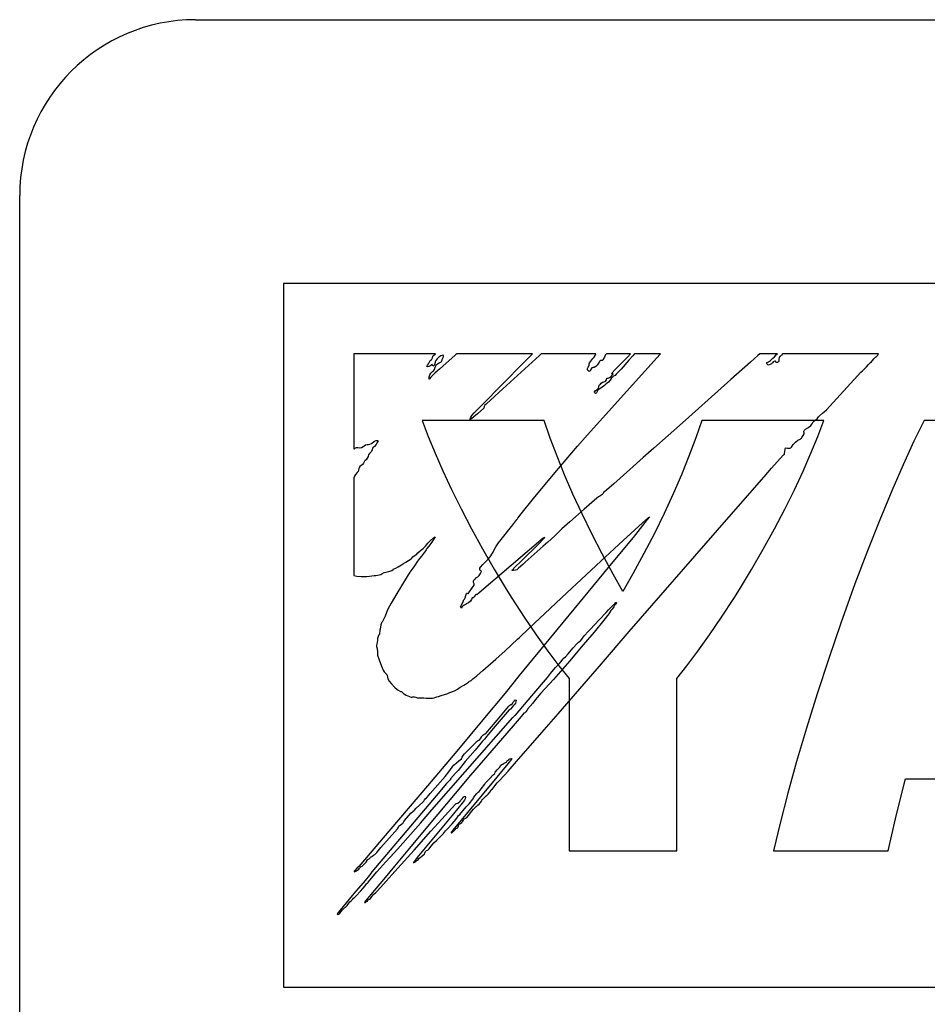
# Model space of a CAD drawing. Extents: x 0 to 840, y 0 to 594.
# Tile 10 of 22: x 420 to 425.16, y 434.4 to 440. Entities that reach past the tile are written whole.
import ezdxf

# ---------------------------------------------------------------- set-up
doc = ezdxf.new("R2010")
doc.units = 0
doc.header["$LTSCALE"] = 46.2
doc.layers.add('ALL_CURVE', color=7, linetype='CONTINUOUS')
doc.layers.add('ALL_FEATURES', color=7, linetype='CONTINUOUS')

msp = doc.modelspace()

# ---------------------------------------------------------------- linework, layer by layer
at = {"layer": 'ALL_CURVE', "color": 4, "linetype": 'CONTINUOUS'}
for p, q in [((421.5, 438.5), (421.5, 434.5)), ((458.5, 438.5), (421.5, 438.5)), ((421.5, 434.5), (439.5, 434.5))]:
    msp.add_line(p, q, dxfattribs=at)
at = {"layer": 'ALL_FEATURES', "color": 7, "linetype": 'CONTINUOUS'}
for p, q in [((421, 440), (459, 440)), ((420, 273.0088), (420, 439)), ((422.289, 437.721), (422.3229, 437.6309)), ((422.982, 437.721), (422.289, 437.721)), ((423.0167, 437.6214), (422.982, 437.721)), ((423.8784, 437.721), (423.8439, 437.6218)), ((424.5714, 437.721), (423.8784, 437.721)), ((424.5374, 437.6307), (424.5714, 437.721)), ((425.1421, 437.721), (425.0849, 437.6033)), ((425.7941, 437.721), (425.1421, 437.721)), ((422.3229, 437.6309), (422.3619, 437.5353)), ((423.0556, 437.5184), (423.0167, 437.6214)), ((423.8439, 437.6218), (423.8052, 437.5191)), ((424.4984, 437.5349), (424.5374, 437.6307)), ((425.0849, 437.6033), (425.0237, 437.4699)), ((422.3619, 437.5353), (422.406, 437.4343)), ((424.4541, 437.4338), (424.4984, 437.5349)), ((423.0987, 437.4121), (423.0556, 437.5184)), ((423.8052, 437.5191), (423.7623, 437.4131)), ((422.406, 437.4343), (422.4553, 437.3286)), ((424.4047, 437.3279), (424.4541, 437.4338)), ((425.0237, 437.4699), (424.9587, 437.321)), ((423.146, 437.3029), (423.0987, 437.4121)), ((423.7623, 437.4131), (423.7151, 437.3042)), ((422.4553, 437.3286), (422.5095, 437.2189)), ((423.1974, 437.1913), (423.146, 437.3029)), ((423.7151, 437.3042), (423.6639, 437.1928)), ((424.3504, 437.218), (424.4047, 437.3279)), ((424.9587, 437.321), (424.8907, 437.1573)), ((422.5095, 437.2189), (422.5684, 437.106)), ((423.2527, 437.0778), (423.1974, 437.1913)), ((423.6639, 437.1928), (423.6086, 437.0794)), ((424.2914, 437.105), (424.3504, 437.218)), ((424.8907, 437.1573), (424.8205, 436.9804)), ((422.5684, 437.106), (422.6314, 436.9913)), ((423.6086, 437.0794), (423.5495, 436.9647)), ((424.2283, 436.9902), (424.2914, 437.105)), ((423.3118, 436.9631), (423.2527, 437.0778)), ((422.6314, 436.9913), (422.6978, 436.8763)), ((424.1619, 436.875), (424.2283, 436.9902)), ((424.8205, 436.9804), (424.7493, 436.7923)), ((423.3743, 436.8478), (423.3118, 436.9631)), ((423.5495, 436.9647), (423.487, 436.8494)), ((422.6978, 436.8763), (422.7666, 436.7626)), ((424.0931, 436.7613), (424.1619, 436.875)), ((423.4302, 436.7495), (423.3743, 436.8478)), ((423.487, 436.8494), (423.4302, 436.7495)), ((422.7666, 436.7626), (422.7992, 436.7106)), ((424.061, 436.7102), (424.0931, 436.7613)), ((424.7493, 436.7923), (424.6783, 436.5959)), ((422.7992, 436.7106), (422.869, 436.603)), ((423.9913, 436.6026), (424.061, 436.7102)), ((422.869, 436.603), (422.9376, 436.5022)), ((423.9227, 436.5019), (423.9913, 436.6026)), ((424.6783, 436.5959), (424.6691, 436.5696)), ((424.6691, 436.5696), (424.6, 436.3683)), ((422.9376, 436.5022), (423.0038, 436.4098)), ((423.8567, 436.4096), (423.9227, 436.5019)), ((423.0038, 436.4098), (423.0664, 436.3269)), ((423.7942, 436.3268), (423.8567, 436.4096)), ((424.6, 436.3683), (424.5345, 436.1679)), ((423.0664, 436.3269), (423.1246, 436.2539)), ((423.736, 436.2539), (423.7942, 436.3268)), ((423.1246, 436.2539), (423.1246, 435.2753)), ((423.736, 435.2753), (423.736, 436.2539)), ((424.5345, 436.1679), (424.4735, 435.9715)), ((424.4735, 435.9715), (424.4178, 435.7821)), ((424.4178, 435.7821), (424.3679, 435.602)), ((425.0293, 435.6556), (425.0363, 435.6832)), ((425.0363, 435.6832), (425.8995, 435.6832)), ((424.98, 435.4565), (425.0293, 435.6556)), ((424.3679, 435.602), (424.324, 435.4327)), ((424.9381, 435.2756), (424.98, 435.4565)), ((424.324, 435.4327), (424.2862, 435.2756)), ((423.1246, 435.2753), (423.736, 435.2753)), ((424.2862, 435.2756), (424.9381, 435.2756))]:
    msp.add_line(p, q, dxfattribs=at)
at = {"layer": 'ALL_FEATURES', "color": 40, "linetype": 'CONTINUOUS'}
for p, q in [((421.9, 438.1), (421.9, 437.5596)), ((422.3646, 438.1), (421.9, 438.1)), ((422.3471, 438.0767), (422.3486, 438.0875)), ((422.3486, 438.0875), (422.3529, 438.0907)), ((422.3529, 438.0907), (422.3633, 438.0984)), ((422.3633, 438.0984), (422.3646, 438.1)), ((422.3938, 438.0881), (422.3881, 438.0851)), ((422.4082, 438.0925), (422.3938, 438.0881)), ((422.4755, 438.0921), (422.4051, 438.0304)), ((422.4073, 438.0794), (422.4091, 438.0868)), ((422.4091, 438.0868), (422.4082, 438.0925)), ((422.4802, 438.0964), (422.4755, 438.0921)), ((422.4854, 438.1), (422.4802, 438.0964)), ((422.9156, 438.1), (422.4854, 438.1)), ((422.9547, 438.091), (422.7462, 437.9006)), ((422.8746, 438.0577), (422.9135, 438.0976)), ((422.9135, 438.0976), (422.9156, 438.1)), ((422.9648, 438.1), (422.9547, 438.091)), ((423.2765, 438.1), (422.9648, 438.1)), ((423.2658, 438.0808), (423.2729, 438.0908)), ((423.2729, 438.0908), (423.2765, 438.1)), ((423.3299, 438.0919), (423.3243, 438.0822)), ((423.3358, 438.1), (423.3299, 438.0919)), ((423.4736, 438.1), (423.3358, 438.1)), ((423.4557, 438.0815), (423.4736, 438.1)), ((423.4857, 438.0894), (423.4644, 438.0646)), ((423.4955, 438.1), (423.4857, 438.0894)), ((423.6439, 438.1), (423.4955, 438.1)), ((423.5549, 438.001), (423.6419, 438.0976)), ((423.6419, 438.0976), (423.6439, 438.1)), ((424.1967, 438.0902), (424.1552, 438.0521)), ((424.2077, 438.1), (424.1967, 438.0902)), ((424.3089, 438.1), (424.2077, 438.1)), ((424.291, 438.0836), (424.3037, 438.0964)), ((424.3037, 438.0964), (424.3089, 438.1)), ((424.3277, 438.0891), (424.3237, 438.0855)), ((424.331, 438.0936), (424.3277, 438.0891)), ((424.3365, 438.1), (424.331, 438.0936)), ((424.8826, 438.1), (424.3365, 438.1)), ((424.8705, 438.084), (424.8786, 438.0925)), ((424.8786, 438.0925), (424.8826, 438.1)), ((422.3142, 438.0285), (422.3185, 438.0362)), ((422.3185, 438.0362), (422.3242, 438.0436)), ((422.3242, 438.0436), (422.3287, 438.0512)), ((422.3328, 438.0304), (422.3261, 438.028)), ((422.3287, 438.0512), (422.3345, 438.0617)), ((422.3369, 438.0339), (422.3328, 438.0304)), ((422.3345, 438.0617), (422.3409, 438.0682)), ((422.3409, 438.0383), (422.3369, 438.0339)), ((422.3409, 438.0682), (422.3436, 438.0707)), ((422.3449, 438.0403), (422.3409, 438.0383)), ((422.3436, 438.0707), (422.3471, 438.0767)), ((422.3467, 438.0343), (422.3449, 438.0403)), ((422.3492, 438.0307), (422.3467, 438.0343)), ((422.3536, 438.0329), (422.3492, 438.0307)), ((422.3567, 438.0354), (422.3536, 438.0329)), ((422.3603, 438.0411), (422.3567, 438.0354)), ((422.3632, 438.0544), (422.3603, 438.0411)), ((422.3631, 438.025), (422.3687, 438.0357)), ((422.3667, 438.062), (422.3632, 438.0544)), ((422.3738, 438.0715), (422.3667, 438.062)), ((422.3687, 438.0357), (422.3756, 438.0437)), ((422.3831, 438.0815), (422.3738, 438.0715)), ((422.3756, 438.0437), (422.3843, 438.049)), ((422.3881, 438.0851), (422.3831, 438.0815)), ((422.3843, 438.049), (422.3958, 438.055)), ((422.4051, 438.0304), (422.3873, 438.0132)), ((422.3958, 438.055), (422.3987, 438.0576)), ((422.3987, 438.0576), (422.4004, 438.0602)), ((422.4004, 438.0602), (422.4018, 438.0661)), ((422.4018, 438.0661), (422.4021, 438.0674)), ((422.4021, 438.0674), (422.4051, 438.0751)), ((422.4051, 438.0751), (422.4073, 438.0794)), ((422.7352, 437.9175), (422.8746, 438.0577)), ((423.2364, 438.0295), (423.2379, 438.034)), ((423.2379, 438.034), (423.2382, 438.043)), ((423.2382, 438.043), (423.2383, 438.0437)), ((423.2383, 438.0437), (423.2395, 438.0484)), ((423.2395, 438.0484), (423.2476, 438.059)), ((423.2476, 438.059), (423.2596, 438.0735)), ((423.2596, 438.0735), (423.2658, 438.0808)), ((423.2841, 438.0358), (423.2757, 438.0277)), ((423.2919, 438.0474), (423.2841, 438.0358)), ((423.2944, 438.0521), (423.2919, 438.0474)), ((423.297, 438.0566), (423.2944, 438.0521)), ((423.2996, 438.0595), (423.297, 438.0566)), ((423.3046, 438.062), (423.2996, 438.0595)), ((423.3115, 438.0617), (423.3046, 438.062)), ((423.3152, 438.0664), (423.3115, 438.0617)), ((423.3243, 438.0822), (423.3152, 438.0664)), ((423.3859, 438.0109), (423.4366, 438.0622)), ((423.4644, 438.0646), (423.4198, 438.0133)), ((423.4366, 438.0622), (423.4557, 438.0815)), ((424.1552, 438.0521), (424.0444, 437.9538)), ((424.2478, 438.0506), (424.2488, 438.0518)), ((424.2478, 438.0467), (424.2478, 438.0506)), ((424.2502, 438.0418), (424.2478, 438.0467)), ((424.2488, 438.0518), (424.2583, 438.0549)), ((424.2548, 438.0371), (424.2502, 438.0418)), ((424.2582, 438.0363), (424.2548, 438.0371)), ((424.268, 438.0401), (424.2582, 438.0363)), ((424.2583, 438.0549), (424.2686, 438.0618)), ((424.2745, 438.0442), (424.268, 438.0401)), ((424.2686, 438.0618), (424.2829, 438.0751)), ((424.2799, 438.0496), (424.2745, 438.0442)), ((424.2848, 438.0542), (424.2799, 438.0496)), ((424.2829, 438.0751), (424.291, 438.0836)), ((424.2933, 438.0579), (424.2848, 438.0542)), ((424.2967, 438.059), (424.2933, 438.0579)), ((424.2997, 438.0524), (424.2967, 438.059)), ((424.3016, 438.0508), (424.2997, 438.0524)), ((424.3036, 438.0502), (424.3016, 438.0508)), ((424.3082, 438.0512), (424.3036, 438.0502)), ((424.3142, 438.0553), (424.3082, 438.0512)), ((424.3172, 438.0577), (424.3142, 438.0553)), ((424.3187, 438.079), (424.3164, 438.0703)), ((424.3164, 438.0703), (424.3172, 438.0577)), ((424.3231, 438.085), (424.3187, 438.079)), ((424.3237, 438.0855), (424.3231, 438.085)), ((424.8155, 438.0269), (424.8257, 438.04)), ((424.8257, 438.04), (424.8313, 438.0461)), ((424.8313, 438.0461), (424.8346, 438.0485)), ((424.8346, 438.0485), (424.8443, 438.0556)), ((424.8443, 438.0556), (424.8496, 438.0617)), ((424.8496, 438.0617), (424.8572, 438.0716)), ((424.8572, 438.0716), (424.8688, 438.0825)), ((424.8688, 438.0825), (424.8705, 438.084)), ((422.3189, 438.0271), (422.3142, 438.0285)), ((422.3261, 438.028), (422.3189, 438.0271)), ((422.3284, 437.9703), (422.3296, 437.9761)), ((422.3296, 437.9761), (422.3315, 437.9811)), ((422.3315, 437.9811), (422.3374, 437.9898)), ((422.3374, 437.9898), (422.3479, 437.9995)), ((422.3451, 437.9751), (422.3381, 437.9668)), ((422.3603, 437.991), (422.3451, 437.9751)), ((422.3479, 437.9995), (422.3521, 438.0035)), ((422.3521, 438.0035), (422.3582, 438.0115)), ((422.3582, 438.0115), (422.3631, 438.025)), ((422.3756, 438.0034), (422.3603, 437.991)), ((422.3873, 438.0132), (422.3756, 438.0034)), ((423.2283, 437.6404), (423.5549, 438.001)), ((423.229, 438.0102), (423.2293, 438.0164)), ((423.2319, 438.0048), (423.229, 438.0102)), ((423.2293, 438.0164), (423.2329, 438.0243)), ((423.2389, 438.0003), (423.2319, 438.0048)), ((423.2329, 438.0243), (423.2364, 438.0295)), ((423.2414, 438.001), (423.2389, 438.0003)), ((423.2446, 438.0058), (423.2414, 438.001)), ((423.2497, 438.0154), (423.2446, 438.0058)), ((423.254, 438.0203), (423.2497, 438.0154)), ((423.2584, 438.0217), (423.254, 438.0203)), ((423.2671, 438.0231), (423.2584, 438.0217)), ((423.2757, 438.0277), (423.2671, 438.0231)), ((423.3624, 437.9723), (423.3725, 437.983)), ((423.3673, 437.9894), (423.3697, 437.993)), ((423.3684, 437.9873), (423.3673, 437.9894)), ((423.3729, 437.9859), (423.3684, 437.9873)), ((423.3697, 437.993), (423.3859, 438.0109)), ((423.3725, 437.983), (423.3748, 437.9854)), ((423.3748, 437.9854), (423.3729, 437.9859)), ((423.3862, 437.978), (423.3766, 437.9727)), ((423.3921, 437.9839), (423.3862, 437.978)), ((423.4198, 438.0133), (423.3921, 437.9839)), ((424.5871, 437.7816), (424.7835, 437.9966)), ((424.7835, 437.9966), (424.7923, 438.0044)), ((424.7923, 438.0044), (424.799, 438.0103)), ((424.799, 438.0103), (424.8155, 438.0269)), ((422.3281, 437.9572), (422.3284, 437.9703)), ((422.3307, 437.9585), (422.3281, 437.9572)), ((422.3381, 437.9668), (422.3307, 437.9585)), ((423.2932, 437.917), (423.2947, 437.9217)), ((423.2947, 437.9217), (423.2968, 437.9238)), ((423.2968, 437.9238), (423.3001, 437.9258)), ((423.3001, 437.9258), (423.3025, 437.9284)), ((423.3025, 437.9284), (423.3066, 437.9333)), ((423.3066, 437.9333), (423.3134, 437.9383)), ((423.326, 437.9212), (423.3124, 437.9111)), ((423.3134, 437.9383), (423.3223, 437.941)), ((423.3223, 437.941), (423.327, 437.9423)), ((423.3344, 437.9302), (423.326, 437.9212)), ((423.327, 437.9423), (423.3332, 437.9463)), ((423.3332, 437.9463), (423.3373, 437.9527)), ((423.3413, 437.9326), (423.3344, 437.9302)), ((423.3373, 437.9527), (423.3388, 437.9621)), ((423.3388, 437.9621), (423.3454, 437.962)), ((423.3482, 437.9386), (423.3413, 437.9326)), ((423.3454, 437.962), (423.3531, 437.9651)), ((423.3565, 437.9498), (423.3482, 437.9386)), ((423.3531, 437.9651), (423.3624, 437.9723)), ((423.363, 437.9596), (423.3565, 437.9498)), ((423.3703, 437.9684), (423.363, 437.9596)), ((423.3766, 437.9727), (423.3703, 437.9684)), ((424.0444, 437.9538), (423.9142, 437.8396)), ((422.642, 437.8231), (422.7352, 437.9175)), ((422.7462, 437.9006), (422.6549, 437.8166)), ((423.2692, 437.8839), (423.2724, 437.8895)), ((423.2696, 437.8793), (423.2692, 437.8839)), ((423.2703, 437.8781), (423.2696, 437.8793)), ((423.2738, 437.8757), (423.2703, 437.8781)), ((423.2724, 437.8895), (423.2791, 437.8951)), ((423.2783, 437.8765), (423.2738, 437.8757)), ((423.28, 437.8791), (423.2783, 437.8765)), ((423.2791, 437.8951), (423.2864, 437.9003)), ((423.2826, 437.8861), (423.28, 437.8791)), ((423.2878, 437.8932), (423.2826, 437.8861)), ((423.2864, 437.9003), (423.2915, 437.9058)), ((423.2981, 437.9016), (423.2878, 437.8932)), ((423.2915, 437.9058), (423.2935, 437.9119)), ((423.2935, 437.9119), (423.2932, 437.917)), ((423.3124, 437.9111), (423.2981, 437.9016)), ((422.599, 437.78), (422.642, 437.8231)), ((422.6454, 437.8079), (422.641, 437.8003)), ((422.652, 437.8143), (422.6454, 437.8079)), ((422.6549, 437.8166), (422.652, 437.8143)), ((423.9142, 437.8396), (423.7679, 437.7071)), ((422.6027, 437.76), (422.5701, 437.733)), ((422.5711, 437.7493), (422.584, 437.7647)), ((422.584, 437.7647), (422.599, 437.78)), ((422.6394, 437.7912), (422.6027, 437.76)), ((422.641, 437.8003), (422.6394, 437.7912)), ((424.5486, 437.7487), (424.5649, 437.7621)), ((424.5649, 437.7621), (424.5744, 437.7698)), ((424.5744, 437.7698), (424.5871, 437.7816)), ((422.5701, 437.733), (422.5615, 437.7269)), ((422.5615, 437.7269), (422.5619, 437.7312)), ((422.5619, 437.7312), (422.5652, 437.7394)), ((422.5652, 437.7394), (422.5656, 437.7402)), ((422.5656, 437.7402), (422.5711, 437.7493)), ((423.7679, 437.7071), (423.6048, 437.5637)), ((424.498, 437.6925), (424.5063, 437.7022)), ((424.5063, 437.7022), (424.512, 437.7139)), ((424.512, 437.7139), (424.5145, 437.7165)), ((424.5145, 437.7165), (424.5239, 437.7228)), ((424.5239, 437.7228), (424.5344, 437.7316)), ((424.5344, 437.7316), (424.5427, 437.7421)), ((424.5427, 437.7421), (424.5486, 437.7487)), ((423.1708, 437.5747), (423.2283, 437.6404)), ((424.4556, 437.6364), (424.4596, 437.6455)), ((424.4592, 437.6553), (424.4595, 437.6592)), ((424.4599, 437.6509), (424.4592, 437.6553)), ((424.4595, 437.6592), (424.4623, 437.6658)), ((424.4596, 437.6455), (424.4599, 437.6509)), ((424.4623, 437.6658), (424.4687, 437.672)), ((424.4687, 437.672), (424.4813, 437.6802)), ((424.4813, 437.6802), (424.4866, 437.6836)), ((424.4866, 437.6836), (424.498, 437.6925)), ((421.9592, 437.578), (421.9667, 437.5829)), ((421.9667, 437.5829), (421.9756, 437.5851)), ((421.9756, 437.5851), (421.984, 437.5854)), ((421.984, 437.5854), (421.9902, 437.5861)), ((421.9902, 437.5861), (421.9997, 437.5908)), ((421.9997, 437.5908), (422.0179, 437.6036)), ((422.0179, 437.6036), (422.0262, 437.6071)), ((422.0263, 437.5839), (422.0179, 437.5744)), ((422.0262, 437.6071), (422.034, 437.6075)), ((422.033, 437.5963), (422.0263, 437.5839)), ((422.0361, 437.6022), (422.033, 437.5963)), ((422.034, 437.6075), (422.0359, 437.6067)), ((422.0359, 437.6067), (422.0367, 437.6055)), ((422.0367, 437.6055), (422.0361, 437.6022)), ((424.3882, 437.569), (424.3986, 437.5848)), ((424.3986, 437.5848), (424.411, 437.5981)), ((424.411, 437.5981), (424.4246, 437.6086)), ((424.4246, 437.6086), (424.437, 437.6154)), ((424.437, 437.6154), (424.4391, 437.6165)), ((424.4391, 437.6165), (424.4448, 437.6215)), ((424.4448, 437.6215), (424.4469, 437.624)), ((424.4469, 437.624), (424.4556, 437.6364)), ((421.9, 437.5596), (421.9036, 437.56)), ((421.9036, 437.56), (421.9073, 437.564)), ((421.9073, 437.564), (421.9098, 437.5664)), ((421.9098, 437.5664), (421.9151, 437.5686)), ((421.9151, 437.5686), (421.9187, 437.5687)), ((421.9187, 437.5687), (421.9232, 437.5677)), ((421.9232, 437.5677), (421.933, 437.5664)), ((421.933, 437.5664), (421.9432, 437.5684)), ((421.9432, 437.5684), (421.9535, 437.5735)), ((421.9535, 437.5735), (421.9592, 437.578)), ((421.9882, 437.5332), (421.9828, 437.5259)), ((421.9929, 437.5377), (421.9882, 437.5332)), ((422.0011, 437.5451), (421.9929, 437.5377)), ((422.0037, 437.5554), (422.0011, 437.5451)), ((422.0063, 437.5637), (422.0037, 437.5554)), ((422.0099, 437.5676), (422.0063, 437.5637)), ((422.0179, 437.5744), (422.0099, 437.5676)), ((423.0423, 437.4229), (423.1708, 437.5747)), ((423.6048, 437.5637), (423.5454, 437.5113)), ((424.3235, 437.5054), (424.3433, 437.5264)), ((424.3433, 437.5264), (424.3488, 437.5308)), ((424.3488, 437.5308), (424.349, 437.533)), ((424.349, 437.533), (424.3529, 437.5571)), ((424.3529, 437.5571), (424.355, 437.5653)), ((424.355, 437.5653), (424.3653, 437.5647)), ((424.3653, 437.5647), (424.3672, 437.5645)), ((424.3672, 437.5645), (424.3781, 437.5639)), ((424.3781, 437.5639), (424.3844, 437.5654)), ((424.3844, 437.5654), (424.3882, 437.569)), ((421.9502, 437.4706), (421.9407, 437.4659)), ((421.952, 437.4729), (421.9502, 437.4706)), ((421.9553, 437.4791), (421.952, 437.4729)), ((421.9611, 437.4895), (421.9553, 437.4791)), ((421.9645, 437.493), (421.9611, 437.4895)), ((421.9707, 437.498), (421.9645, 437.493)), ((421.9764, 437.5065), (421.9707, 437.498)), ((421.9805, 437.5169), (421.9764, 437.5065)), ((421.9809, 437.519), (421.9805, 437.5169)), ((421.9828, 437.5259), (421.9809, 437.519)), ((423.5454, 437.5113), (423.4698, 437.4424)), ((424.2752, 437.45), (424.3235, 437.5054)), ((421.9096, 437.4145), (421.9029, 437.4039)), ((421.9197, 437.4262), (421.9096, 437.4145)), ((421.9241, 437.4315), (421.9197, 437.4262)), ((421.9269, 437.4396), (421.9241, 437.4315)), ((421.9291, 437.4483), (421.9269, 437.4396)), ((421.9298, 437.4504), (421.9291, 437.4483)), ((421.9341, 437.4592), (421.9298, 437.4504)), ((421.9407, 437.4659), (421.9341, 437.4592)), ((422.922, 437.2779), (423.0423, 437.4229)), ((423.4698, 437.4424), (423.3778, 437.3603)), ((424.2337, 437.4017), (424.2752, 437.45)), ((421.9029, 437.4039), (421.9, 437.3949)), ((421.9, 437.3949), (421.9, 436.8393)), ((423.3778, 437.3603), (423.337, 437.3257)), ((424.1642, 437.3224), (424.2337, 437.4017)), ((423.3177, 437.3072), (423.31, 437.2996)), ((423.3223, 437.3158), (423.3177, 437.3072)), ((423.3246, 437.3166), (423.3223, 437.3158)), ((423.337, 437.3257), (423.3246, 437.3166)), ((423.9675, 437.0969), (424.1642, 437.3224)), ((422.8509, 437.1898), (422.922, 437.2779)), ((423.2808, 437.2794), (423.2097, 437.2172)), ((423.2904, 437.2872), (423.2808, 437.2794)), ((423.298, 437.2917), (423.2904, 437.2872)), ((423.31, 437.2996), (423.298, 437.2917)), ((423.2097, 437.2172), (423.1287, 437.1461)), ((422.8034, 437.1289), (422.8269, 437.1583)), ((422.8269, 437.1583), (422.8305, 437.1619)), ((422.8305, 437.1619), (422.8324, 437.1653)), ((422.8324, 437.1653), (422.8509, 437.1898)), ((423.1287, 437.1461), (423.0832, 437.1052)), ((423.4316, 437.0393), (423.5412, 437.1394)), ((423.5685, 437.1575), (423.4873, 437.0569)), ((423.5412, 437.1394), (423.575, 437.1689)), ((423.5802, 437.1727), (423.5685, 437.1575)), ((423.575, 437.1689), (423.5802, 437.1727)), ((422.7231, 437.0253), (422.8034, 437.1289)), ((423.0654, 437.088), (423.0442, 437.0672)), ((423.0832, 437.1052), (423.0654, 437.088)), ((423.4663, 436.5217), (423.9675, 437.0969)), ((422.3139, 437.0139), (422.3215, 437.0245)), ((422.3215, 437.0245), (422.3358, 437.0391)), ((422.344, 437.0303), (422.3269, 437.0072)), ((422.3358, 437.0391), (422.3532, 437.0535)), ((422.3533, 437.0442), (422.344, 437.0303)), ((422.3532, 437.0535), (422.3616, 437.0592)), ((422.3616, 437.0592), (422.3533, 437.0442)), ((422.976, 437.053), (422.6135, 436.7415)), ((422.7068, 437.0022), (422.7231, 437.0253)), ((422.9478, 437.0172), (422.9814, 437.0514)), ((422.9811, 437.0542), (422.976, 437.053)), ((423.0027, 437.0297), (422.9761, 437.0072)), ((422.9857, 437.0564), (422.9811, 437.0542)), ((422.9814, 437.0514), (422.9857, 437.0564)), ((423.0216, 437.0461), (423.0027, 437.0297)), ((423.0442, 437.0672), (423.0216, 437.0461)), ((423.304, 436.9211), (423.4316, 437.0393)), ((423.4873, 437.0569), (423.3735, 436.9173)), ((422.2567, 436.9601), (422.2641, 436.969)), ((422.2641, 436.969), (422.2793, 436.9823)), ((422.2793, 436.9823), (422.2942, 436.9941)), ((422.307, 436.9794), (422.2842, 436.9504)), ((422.2942, 436.9941), (422.3078, 437.0062)), ((422.311, 436.9855), (422.307, 436.9794)), ((422.3078, 437.0062), (422.3139, 437.0139)), ((422.3155, 436.9927), (422.311, 436.9855)), ((422.3269, 437.0072), (422.3155, 436.9927)), ((422.6743, 436.9465), (422.689, 436.9667)), ((422.689, 436.9667), (422.6925, 436.9731)), ((422.6925, 436.9731), (422.6959, 436.9821)), ((422.6959, 436.9821), (422.7068, 437.0022)), ((422.8575, 436.9277), (422.9478, 437.0172)), ((422.9761, 437.0072), (422.8736, 436.9161)), ((422.1824, 436.909), (422.195, 436.9164)), ((422.195, 436.9164), (422.2116, 436.9255)), ((422.2116, 436.9255), (422.2263, 436.9353)), ((422.2263, 436.9353), (422.2296, 436.9386)), ((422.2296, 436.9386), (422.2349, 436.9464)), ((422.2349, 436.9464), (422.2424, 436.9521)), ((422.2424, 436.9521), (422.2522, 436.9569)), ((422.2616, 436.9216), (422.2441, 436.8942)), ((422.2522, 436.9569), (422.2531, 436.9573)), ((422.2531, 436.9573), (422.2567, 436.9601)), ((422.262, 436.9223), (422.2616, 436.9216)), ((422.2733, 436.9369), (422.262, 436.9223)), ((422.2842, 436.9504), (422.2733, 436.9369)), ((422.6336, 436.9028), (422.6415, 436.9109)), ((422.6415, 436.9109), (422.6558, 436.9248)), ((422.6558, 436.9248), (422.6636, 436.9333)), ((422.6636, 436.9333), (422.6743, 436.9465)), ((422.8106, 436.8817), (422.8575, 436.9277)), ((422.8736, 436.9161), (422.8603, 436.9022)), ((423.3735, 436.9173), (423.0358, 436.5084)), ((423.1116, 436.7418), (423.304, 436.9211)), ((422.0589, 436.8498), (422.0729, 436.8563)), ((422.0729, 436.8563), (422.0985, 436.8637)), ((422.0985, 436.8637), (422.1157, 436.8691)), ((422.1157, 436.8691), (422.1233, 436.874)), ((422.1233, 436.874), (422.1255, 436.8772)), ((422.1255, 436.8772), (422.127, 436.8789)), ((422.127, 436.8789), (422.1385, 436.8818)), ((422.1385, 436.8818), (422.1524, 436.8886)), ((422.1524, 436.8886), (422.171, 436.901)), ((422.171, 436.901), (422.1824, 436.909)), ((422.219, 436.8584), (422.1824, 436.8007)), ((422.2296, 436.874), (422.219, 436.8584)), ((422.2441, 436.8942), (422.2296, 436.874)), ((422.6166, 436.8749), (422.617, 436.8823)), ((422.6191, 436.8692), (422.6166, 436.8749)), ((422.617, 436.8823), (422.62, 436.8871)), ((422.6236, 436.8647), (422.6191, 436.8692)), ((422.62, 436.8871), (422.6336, 436.9028)), ((422.6203, 436.8512), (422.6245, 436.8596)), ((422.6254, 436.8631), (422.6236, 436.8647)), ((422.6245, 436.8596), (422.6254, 436.8631)), ((422.801, 436.868), (422.8027, 436.8734)), ((422.8073, 436.868), (422.801, 436.868)), ((422.8027, 436.8734), (422.8074, 436.8786)), ((422.8183, 436.8695), (422.8073, 436.868)), ((422.8074, 436.8786), (422.8106, 436.8817)), ((422.8258, 436.873), (422.8183, 436.8695)), ((422.8368, 436.8818), (422.8258, 436.873)), ((422.8603, 436.9022), (422.8368, 436.8818)), ((421.9, 436.8393), (421.9179, 436.8354)), ((421.9179, 436.8354), (421.9416, 436.8337)), ((421.9416, 436.8337), (421.9711, 436.8348)), ((421.9711, 436.8348), (421.989, 436.8367)), ((421.989, 436.8367), (422.0164, 436.8393)), ((422.0164, 436.8393), (422.0254, 436.8402)), ((422.0254, 436.8402), (422.0449, 436.8431)), ((422.0449, 436.8431), (422.0533, 436.8464)), ((422.0533, 436.8464), (422.0589, 436.8498)), ((422.1824, 436.8007), (422.166, 436.7725)), ((422.5805, 436.8086), (422.583, 436.8143)), ((422.5808, 436.8012), (422.5805, 436.8086)), ((422.5836, 436.7921), (422.5808, 436.8012)), ((422.583, 436.8143), (422.5854, 436.8167)), ((422.5854, 436.8167), (422.5888, 436.8187)), ((422.5888, 436.8187), (422.591, 436.8213)), ((422.591, 436.8213), (422.5945, 436.8275)), ((422.5945, 436.8275), (422.5965, 436.8295)), ((422.5965, 436.8295), (422.6046, 436.8332)), ((422.6046, 436.8332), (422.6127, 436.8404)), ((422.6127, 436.8404), (422.6203, 436.8512)), ((422.166, 436.7725), (422.145, 436.7383)), ((422.5513, 436.7383), (422.5546, 436.7433)), ((422.5546, 436.7433), (422.5605, 436.7536)), ((422.5605, 436.7536), (422.5724, 436.7699)), ((422.5724, 436.7699), (422.5832, 436.7843)), ((422.5832, 436.7843), (422.585, 436.788)), ((422.5839, 436.7916), (422.5836, 436.7921)), ((422.585, 436.788), (422.5839, 436.7916)), ((422.145, 436.7383), (422.112, 436.6829)), ((422.5128, 436.6728), (422.5205, 436.6872)), ((422.5205, 436.6872), (422.5234, 436.6959)), ((422.523, 436.7005), (422.5285, 436.7048)), ((422.5234, 436.6959), (422.523, 436.7005)), ((422.5285, 436.7048), (422.5333, 436.713)), ((422.5333, 436.713), (422.5375, 436.7257)), ((422.5375, 436.7257), (422.5405, 436.7381)), ((422.5405, 436.7381), (422.5416, 436.7402)), ((422.5416, 436.7402), (422.544, 436.7395)), ((422.544, 436.7395), (422.5479, 436.7376)), ((422.5479, 436.7376), (422.5513, 436.7383)), ((422.5624, 436.6939), (422.5515, 436.6848)), ((422.5691, 436.7032), (422.5624, 436.6939)), ((422.5736, 436.7129), (422.5691, 436.7032)), ((422.5766, 436.7125), (422.5736, 436.7129)), ((422.5792, 436.7131), (422.5766, 436.7125)), ((422.5835, 436.7164), (422.5792, 436.7131)), ((422.5919, 436.7294), (422.5835, 436.7164)), ((422.5954, 436.7316), (422.5919, 436.7294)), ((422.5975, 436.7314), (422.5954, 436.7316)), ((422.5999, 436.7303), (422.5975, 436.7314)), ((422.6135, 436.7415), (422.5999, 436.7303)), ((422.9853, 436.6241), (423.1116, 436.7418)), ((423.3887, 436.684), (423.39, 436.6868)), ((423.39, 436.6868), (423.3909, 436.6874)), ((423.3909, 436.6874), (423.3921, 436.6871)), ((423.3921, 436.6871), (423.3933, 436.6845)), ((422.0933, 436.6479), (422.0852, 436.6291)), ((422.112, 436.6829), (422.0933, 436.6479)), ((422.5063, 436.6614), (422.5078, 436.6646)), ((422.5076, 436.6576), (422.5063, 436.6614)), ((422.5115, 436.6539), (422.5076, 436.6576)), ((422.5078, 436.6646), (422.5128, 436.6728)), ((422.5148, 436.6599), (422.5115, 436.6539)), ((422.5184, 436.6647), (422.5148, 436.6599)), ((422.5265, 436.6716), (422.5184, 436.6647)), ((422.5378, 436.6775), (422.5265, 436.6716)), ((422.5393, 436.6782), (422.5378, 436.6775)), ((422.5515, 436.6848), (422.5393, 436.6782)), ((423.3346, 436.6299), (423.3484, 436.6446)), ((423.3484, 436.6446), (423.3625, 436.6592)), ((423.3611, 436.6406), (423.3496, 436.6226)), ((423.3691, 436.6487), (423.3611, 436.6406)), ((423.3625, 436.6592), (423.3779, 436.6756)), ((423.3781, 436.6628), (423.3691, 436.6487)), ((423.3779, 436.6756), (423.3835, 436.6799)), ((423.3841, 436.6725), (423.3781, 436.6628)), ((423.3835, 436.6799), (423.3887, 436.684)), ((423.3903, 436.6775), (423.3841, 436.6725)), ((423.3914, 436.6791), (423.3903, 436.6775)), ((423.3933, 436.6845), (423.3914, 436.6791)), ((422.0775, 436.6098), (422.0603, 436.5742)), ((422.0852, 436.6291), (422.0775, 436.6098)), ((422.9279, 436.5695), (422.9853, 436.6241)), ((423.2429, 436.5323), (423.2949, 436.5872)), ((423.3213, 436.5852), (423.2657, 436.5173)), ((423.2949, 436.5872), (423.3346, 436.6299)), ((423.3496, 436.6226), (423.3213, 436.5852)), ((422.048, 436.5286), (422.0461, 436.5056)), ((422.0489, 436.5354), (422.048, 436.5286)), ((422.0541, 436.5602), (422.0489, 436.5354)), ((422.058, 436.5713), (422.0541, 436.5602)), ((422.0603, 436.5742), (422.058, 436.5713)), ((422.8504, 436.4944), (422.9279, 436.5695)), ((423.2124, 436.4992), (423.2317, 436.5208)), ((423.2317, 436.5208), (423.2429, 436.5323)), ((423.3081, 436.3385), (423.4663, 436.5217)), ((422.034, 436.4715), (422.0332, 436.459)), ((422.035, 436.4827), (422.034, 436.4715)), ((422.0381, 436.494), (422.035, 436.4827)), ((422.0423, 436.5023), (422.0381, 436.494)), ((422.0461, 436.5056), (422.0423, 436.5023)), ((422.7606, 436.4126), (422.8314, 436.4775)), ((422.8314, 436.4775), (422.842, 436.4867)), ((423.0358, 436.5084), (422.8405, 436.2708)), ((422.842, 436.4867), (422.8504, 436.4944)), ((423.1768, 436.4603), (423.1879, 436.4692)), ((423.1879, 436.4692), (423.1964, 436.4788)), ((423.1964, 436.4788), (423.2008, 436.4835)), ((423.2008, 436.4835), (423.2124, 436.4992)), ((423.2657, 436.5173), (423.2047, 436.4453)), ((422.0311, 436.4508), (422.0294, 436.4417)), ((422.0294, 436.4417), (422.0296, 436.4364)), ((422.0296, 436.4364), (422.0308, 436.4299)), ((422.0308, 436.4299), (422.0348, 436.409)), ((422.0332, 436.459), (422.0311, 436.4508)), ((422.0348, 436.409), (422.0347, 436.3964)), ((422.7073, 436.3635), (422.7606, 436.4126)), ((423.1194, 436.3942), (423.1476, 436.4282)), ((423.2047, 436.4453), (423.1265, 436.3535)), ((423.1476, 436.4282), (423.1703, 436.4542)), ((423.1703, 436.4542), (423.1768, 436.4603)), ((422.0347, 436.3964), (422.034, 436.3924)), ((422.034, 436.3924), (422.034, 436.388)), ((422.034, 436.388), (422.0433, 436.3602)), ((422.0433, 436.3602), (422.0566, 436.3241)), ((422.6331, 436.3002), (422.7073, 436.3635)), ((423.0664, 436.3362), (423.0792, 436.3512)), ((423.0792, 436.3512), (423.0879, 436.3635)), ((423.0879, 436.3635), (423.0911, 436.3675)), ((423.1265, 436.3535), (423.0885, 436.3101)), ((423.0911, 436.3675), (423.1031, 436.3772)), ((423.1031, 436.3772), (423.1194, 436.3942)), ((422.0566, 436.3241), (422.0671, 436.3024)), ((422.0671, 436.3024), (422.0729, 436.2931)), ((422.6019, 436.2708), (422.6331, 436.3002)), ((423.0266, 436.2932), (423.0461, 436.3175)), ((423.0885, 436.3101), (423.035, 436.2496)), ((423.0461, 436.3175), (423.0533, 436.3247)), ((423.0533, 436.3247), (423.0664, 436.3362)), ((423.062, 436.0529), (423.3081, 436.3385)), ((422.0729, 436.2931), (422.0796, 436.2843)), ((422.0796, 436.2843), (422.0857, 436.2784)), ((422.0857, 436.2784), (422.0865, 436.2777)), ((422.0865, 436.2777), (422.0899, 436.2727)), ((422.0899, 436.2727), (422.0917, 436.262)), ((422.0917, 436.262), (422.0939, 436.2527)), ((422.0939, 436.2527), (422.1007, 436.2399)), ((422.1007, 436.2399), (422.1134, 436.2233)), ((422.5542, 436.2346), (422.5579, 436.2388)), ((422.5579, 436.2388), (422.5633, 436.2409)), ((422.5633, 436.2409), (422.5671, 436.243)), ((422.5671, 436.243), (422.5745, 436.251)), ((422.5745, 436.251), (422.5761, 436.2527)), ((422.5761, 436.2527), (422.5858, 436.2611)), ((422.5858, 436.2611), (422.5972, 436.2673)), ((422.5972, 436.2673), (422.6019, 436.2708)), ((422.8405, 436.2708), (422.7611, 436.1719)), ((422.9116, 436.1555), (423.0015, 436.2611)), ((423.035, 436.2496), (422.9641, 436.1703)), ((423.0015, 436.2611), (423.0182, 436.2824)), ((423.0182, 436.2824), (423.0266, 436.2932)), ((422.1134, 436.2233), (422.1319, 436.2044)), ((422.1319, 436.2044), (422.1344, 436.2022)), ((422.1344, 436.2022), (422.1525, 436.1882)), ((422.1525, 436.1882), (422.1648, 436.1814)), ((422.4463, 436.1748), (422.4724, 436.1853)), ((422.4724, 436.1853), (422.4892, 436.1947)), ((422.4892, 436.1947), (422.5047, 436.2044)), ((422.5047, 436.2044), (422.5124, 436.2089)), ((422.5124, 436.2089), (422.5261, 436.2158)), ((422.5261, 436.2158), (422.5358, 436.2229)), ((422.5358, 436.2229), (422.5455, 436.2301)), ((422.5455, 436.2301), (422.5522, 436.2328)), ((422.5522, 436.2328), (422.5542, 436.2346)), ((422.1648, 436.1814), (422.1718, 436.1798)), ((422.1718, 436.1798), (422.1747, 436.1771)), ((422.1747, 436.1771), (422.1753, 436.1764)), ((422.1753, 436.1764), (422.1827, 436.1695)), ((422.1827, 436.1695), (422.1983, 436.1605)), ((422.1983, 436.1605), (422.2265, 436.1491)), ((422.2265, 436.1491), (422.231, 436.149)), ((422.231, 436.149), (422.2359, 436.1496)), ((422.2359, 436.1496), (422.2452, 436.15)), ((422.2452, 436.15), (422.2518, 436.1481)), ((422.2518, 436.1481), (422.2599, 436.1455)), ((422.2599, 436.1455), (422.2728, 436.1448)), ((422.2728, 436.1448), (422.2819, 436.145)), ((422.2819, 436.145), (422.2986, 436.1448)), ((422.2986, 436.1448), (422.3104, 436.1425)), ((422.3104, 436.1425), (422.3168, 436.1421)), ((422.3168, 436.1421), (422.3338, 436.1433)), ((422.3338, 436.1433), (422.347, 436.1435)), ((422.347, 436.1435), (422.357, 436.1441)), ((422.357, 436.1441), (422.3665, 436.1476)), ((422.3665, 436.1476), (422.3715, 436.1499)), ((422.3715, 436.1499), (422.3804, 436.1528)), ((422.3804, 436.1528), (422.3959, 436.1569)), ((422.3959, 436.1569), (422.4339, 436.1701)), ((422.4339, 436.1701), (422.4463, 436.1748)), ((422.7611, 436.1719), (422.634, 436.0189)), ((422.8113, 436.1258), (422.8133, 436.1302)), ((422.8133, 436.1302), (422.814, 436.131)), ((422.814, 436.131), (422.8183, 436.1328)), ((422.8183, 436.1328), (422.8227, 436.1314)), ((422.8193, 436.0466), (422.9116, 436.1555)), ((422.8226, 436.1305), (422.8219, 436.1223)), ((422.8227, 436.1314), (422.8226, 436.1305)), ((422.9323, 436.1343), (422.917, 436.115)), ((422.9425, 436.1466), (422.9323, 436.1343)), ((422.9641, 436.1703), (422.9425, 436.1466)), ((422.7824, 436.0758), (422.6931, 435.9705)), ((422.7153, 436.0176), (422.7818, 436.0966)), ((422.7818, 436.0966), (422.7871, 436.1026)), ((422.7858, 436.076), (422.7824, 436.0758)), ((422.7908, 436.08), (422.7858, 436.076)), ((422.7871, 436.1026), (422.7927, 436.1068)), ((422.7998, 436.0912), (422.7908, 436.08)), ((422.7927, 436.1068), (422.7995, 436.1075)), ((422.7995, 436.1075), (422.7997, 436.1083)), ((422.7997, 436.1083), (422.8045, 436.1187)), ((422.8053, 436.0984), (422.7998, 436.0912)), ((422.8045, 436.1187), (422.8075, 436.1226)), ((422.8131, 436.1072), (422.8053, 436.0984)), ((422.8075, 436.1226), (422.8113, 436.1258)), ((422.8192, 436.1145), (422.8131, 436.1072)), ((422.8219, 436.1223), (422.8192, 436.1145)), ((422.8834, 436.0726), (422.8776, 436.0648)), ((422.8846, 436.0746), (422.8834, 436.0726)), ((422.8873, 436.0795), (422.8846, 436.0746)), ((422.917, 436.115), (422.8873, 436.0795)), ((422.3443, 435.5076), (422.8047, 436.033)), ((422.634, 436.0189), (422.4854, 435.8419)), ((422.6505, 435.9424), (422.7153, 436.0176)), ((422.8047, 436.033), (422.8056, 436.0339)), ((422.8056, 436.0339), (422.8151, 436.0436)), ((422.8514, 436.0392), (422.8062, 435.9862)), ((422.8151, 436.0436), (422.8193, 436.0466)), ((422.8672, 436.0565), (422.8514, 436.0392)), ((422.8713, 436.0601), (422.8672, 436.0565)), ((422.8776, 436.0648), (422.8713, 436.0601)), ((422.9828, 435.9623), (423.062, 436.0529)), ((422.6931, 435.9705), (422.6567, 435.9269)), ((422.8062, 435.9862), (422.7445, 435.9148)), ((422.8246, 435.7823), (422.9828, 435.9623)), ((422.7445, 435.9148), (422.5641, 435.7052)), ((422.6069, 435.9026), (422.6159, 435.9083)), ((422.6159, 435.9083), (422.6226, 435.9156)), ((422.6226, 435.9156), (422.6273, 435.9256)), ((422.6273, 435.9256), (422.6297, 435.9288)), ((422.6297, 435.9288), (422.6342, 435.9328)), ((422.6431, 435.9101), (422.6321, 435.8981)), ((422.6342, 435.9328), (422.6455, 435.9405)), ((422.6567, 435.9269), (422.6431, 435.9101)), ((422.6455, 435.9405), (422.6505, 435.9424)), ((422.5295, 435.8266), (422.5748, 435.8722)), ((422.5889, 435.8469), (422.5335, 435.782)), ((422.5748, 435.8722), (422.5956, 435.8928)), ((422.6321, 435.8981), (422.5889, 435.8469)), ((422.5956, 435.8928), (422.5974, 435.8968)), ((422.5974, 435.8968), (422.6028, 435.9004)), ((422.6028, 435.9004), (422.6069, 435.9026)), ((422.4854, 435.8419), (422.3184, 435.6436)), ((422.4964, 435.7867), (422.5124, 435.7984)), ((422.5124, 435.7984), (422.5151, 435.8073)), ((422.5151, 435.8073), (422.5215, 435.8176)), ((422.5215, 435.8176), (422.5295, 435.8266)), ((422.7729, 435.7884), (422.7806, 435.7922)), ((422.7972, 435.7959), (422.7762, 435.7694)), ((422.7806, 435.7922), (422.7815, 435.7949)), ((422.7815, 435.7949), (422.783, 435.7967)), ((422.783, 435.7967), (422.7874, 435.7982)), ((422.7874, 435.7982), (422.7915, 435.7984)), ((422.7915, 435.7984), (422.7992, 435.799)), ((422.7992, 435.799), (422.7972, 435.7959)), ((422.441, 435.7245), (422.4693, 435.763)), ((422.4693, 435.763), (422.4704, 435.7641)), ((422.4704, 435.7641), (422.4964, 435.7867)), ((422.5335, 435.782), (422.4926, 435.7323)), ((422.7043, 435.7215), (422.7147, 435.7349)), ((422.7762, 435.7694), (422.7132, 435.6932)), ((422.7147, 435.7349), (422.7259, 435.7466)), ((422.7259, 435.7466), (422.7299, 435.7497)), ((422.7299, 435.7497), (422.7311, 435.7517)), ((422.7311, 435.7517), (422.7316, 435.7534)), ((422.7316, 435.7534), (422.7347, 435.7593)), ((422.7347, 435.7593), (422.7414, 435.7652)), ((422.7414, 435.7652), (422.7461, 435.7666)), ((422.7461, 435.7666), (422.7487, 435.7682)), ((422.7487, 435.7682), (422.7538, 435.7727)), ((422.7538, 435.7727), (422.7675, 435.7794)), ((422.7675, 435.7794), (422.7704, 435.7843)), ((422.7704, 435.7843), (422.7729, 435.7884)), ((422.7768, 435.7284), (422.8246, 435.7823)), ((422.3343, 435.5998), (422.4197, 435.6979)), ((422.4197, 435.6979), (422.4401, 435.7234)), ((422.4401, 435.7234), (422.441, 435.7245)), ((422.4495, 435.6811), (422.4491, 435.6789)), ((422.4504, 435.6839), (422.4495, 435.6811)), ((422.4783, 435.716), (422.4504, 435.6839)), ((422.7132, 435.6932), (422.4634, 435.3919)), ((422.5641, 435.7052), (422.4752, 435.6001)), ((422.4926, 435.7323), (422.4783, 435.716)), ((422.6593, 435.6724), (422.6763, 435.6889)), ((422.6763, 435.6889), (422.6824, 435.6961)), ((422.6824, 435.6961), (422.6829, 435.6967)), ((422.6829, 435.6967), (422.6914, 435.707)), ((422.6914, 435.707), (422.7008, 435.7146)), ((422.7008, 435.7146), (422.7043, 435.7215)), ((422.7294, 435.6759), (422.7768, 435.7284)), ((422.3184, 435.6436), (422.2211, 435.5288)), ((422.4262, 435.6566), (422.3675, 435.587)), ((422.4364, 435.6666), (422.4262, 435.6566)), ((422.4464, 435.676), (422.4364, 435.6666)), ((422.4491, 435.6789), (422.4464, 435.676)), ((422.6123, 435.6122), (422.6241, 435.6264)), ((422.6241, 435.6264), (422.6441, 435.6541)), ((422.6441, 435.6541), (422.649, 435.6609)), ((422.649, 435.6609), (422.6593, 435.6724)), ((422.6809, 435.6215), (422.6881, 435.6269)), ((422.6881, 435.6269), (422.6978, 435.6383)), ((422.6978, 435.6383), (422.7025, 435.6447)), ((422.7025, 435.6447), (422.7146, 435.6608)), ((422.7146, 435.6608), (422.7225, 435.6687)), ((422.7225, 435.6687), (422.7294, 435.6759)), ((422.3675, 435.587), (422.2853, 435.4891)), ((422.3022, 435.5653), (422.3059, 435.571)), ((422.3059, 435.571), (422.3129, 435.5756)), ((422.3129, 435.5756), (422.3173, 435.5792)), ((422.3173, 435.5792), (422.3271, 435.591)), ((422.3271, 435.591), (422.3343, 435.5998)), ((422.4752, 435.6001), (422.3281, 435.4239)), ((422.5117, 435.5657), (422.5169, 435.5715)), ((422.5169, 435.5715), (422.5196, 435.5787)), ((422.5196, 435.5787), (422.5214, 435.5805)), ((422.5214, 435.5805), (422.5268, 435.5831)), ((422.5268, 435.5831), (422.5335, 435.5852)), ((422.5328, 435.5703), (422.5283, 435.5629)), ((422.5349, 435.5774), (422.5328, 435.5703)), ((422.5335, 435.5852), (422.5349, 435.5774)), ((422.5553, 435.5421), (422.5768, 435.568)), ((422.5768, 435.568), (422.5785, 435.5707)), ((422.5785, 435.5707), (422.5804, 435.5768)), ((422.5804, 435.5768), (422.587, 435.5868)), ((422.587, 435.5868), (422.5995, 435.6008)), ((422.5995, 435.6008), (422.6028, 435.6041)), ((422.6028, 435.6041), (422.6071, 435.6079)), ((422.6071, 435.6079), (422.6123, 435.6122)), ((422.6304, 435.5657), (422.6342, 435.5678)), ((422.6342, 435.5678), (422.6411, 435.5753)), ((422.6411, 435.5753), (422.6458, 435.5811)), ((422.6458, 435.5811), (422.6515, 435.5866)), ((422.6515, 435.5866), (422.6549, 435.5877)), ((422.6549, 435.5877), (422.6599, 435.5934)), ((422.6599, 435.5934), (422.664, 435.5974)), ((422.664, 435.5974), (422.6733, 435.6082)), ((422.6733, 435.6082), (422.6809, 435.6215)), ((422.2211, 435.5288), (422.0997, 435.3867)), ((422.2421, 435.5033), (422.2548, 435.5164)), ((422.2548, 435.5164), (422.2919, 435.5511)), ((422.2919, 435.5511), (422.2988, 435.5574)), ((422.2988, 435.5574), (422.3007, 435.5611)), ((422.3007, 435.5611), (422.3022, 435.5653)), ((422.4004, 435.4552), (422.4565, 435.5179)), ((422.4565, 435.5179), (422.4779, 435.5409)), ((422.5152, 435.546), (422.4662, 435.4859)), ((422.4779, 435.5409), (422.4805, 435.543)), ((422.4805, 435.543), (422.4836, 435.5429)), ((422.4836, 435.5429), (422.4904, 435.5456)), ((422.4904, 435.5456), (422.5041, 435.5567)), ((422.5017, 435.4814), (422.5396, 435.524)), ((422.5041, 435.5567), (422.506, 435.5605)), ((422.506, 435.5605), (422.5117, 435.5657)), ((422.5283, 435.5629), (422.5152, 435.546)), ((422.5396, 435.524), (422.5553, 435.5421)), ((422.5695, 435.4974), (422.5813, 435.512)), ((422.5813, 435.512), (422.5847, 435.5158)), ((422.5847, 435.5158), (422.5958, 435.5273)), ((422.5958, 435.5273), (422.6009, 435.5306)), ((422.6009, 435.5306), (422.6017, 435.533)), ((422.6017, 435.533), (422.6031, 435.5344)), ((422.6031, 435.5344), (422.6074, 435.5359)), ((422.6074, 435.5359), (422.6099, 435.5369)), ((422.6099, 435.5369), (422.6139, 435.5411)), ((422.6139, 435.5411), (422.6197, 435.5489)), ((422.6197, 435.5489), (422.6206, 435.5499)), ((422.6206, 435.5499), (422.6271, 435.5581)), ((422.6271, 435.5581), (422.6304, 435.5657)), ((422.2853, 435.4891), (422.0026, 435.1555)), ((422.1838, 435.441), (422.1971, 435.4588)), ((422.1971, 435.4588), (422.2005, 435.4629)), ((422.2005, 435.4629), (422.2236, 435.4882)), ((422.2236, 435.4882), (422.2369, 435.5002)), ((422.2369, 435.5002), (422.2421, 435.5033)), ((422.4662, 435.4859), (422.2685, 435.247)), ((422.2787, 435.4325), (422.3443, 435.5076)), ((422.3386, 435.3858), (422.4004, 435.4552)), ((422.4731, 435.4434), (422.4862, 435.4601)), ((422.4862, 435.4601), (422.4954, 435.4751)), ((422.4954, 435.4751), (422.5017, 435.4814)), ((422.5227, 435.4484), (422.5276, 435.4559)), ((422.5276, 435.4559), (422.5366, 435.4605)), ((422.5366, 435.4605), (422.5387, 435.4614)), ((422.5387, 435.4614), (422.5429, 435.4636)), ((422.5429, 435.4636), (422.5544, 435.4772)), ((422.5544, 435.4772), (422.5695, 435.4974)), ((422.0542, 435.2928), (422.1475, 435.4006)), ((422.1475, 435.4006), (422.154, 435.4086)), ((422.1495, 435.287), (422.2787, 435.4325)), ((422.154, 435.4086), (422.1565, 435.4146)), ((422.1565, 435.4146), (422.1593, 435.418)), ((422.1593, 435.418), (422.169, 435.425)), ((422.169, 435.425), (422.1777, 435.4311)), ((422.1777, 435.4311), (422.1801, 435.4338)), ((422.1801, 435.4338), (422.1838, 435.441)), ((422.3281, 435.4239), (422.2156, 435.2893)), ((422.4215, 435.3882), (422.4318, 435.4)), ((422.4318, 435.4), (422.4591, 435.4282)), ((422.4591, 435.4282), (422.4709, 435.4406)), ((422.4709, 435.4406), (422.4731, 435.4434)), ((422.4764, 435.3957), (422.4805, 435.4016)), ((422.4805, 435.4016), (422.4826, 435.4027)), ((422.4826, 435.4027), (422.4868, 435.4039)), ((422.4868, 435.4039), (422.4911, 435.4075)), ((422.4911, 435.4075), (422.4931, 435.4112)), ((422.4931, 435.4112), (422.4948, 435.4164)), ((422.4948, 435.4164), (422.4957, 435.4193)), ((422.4957, 435.4193), (422.4997, 435.4257)), ((422.4997, 435.4257), (422.5059, 435.4304)), ((422.5059, 435.4304), (422.5147, 435.4366)), ((422.5147, 435.4366), (422.5203, 435.4439)), ((422.5203, 435.4439), (422.5227, 435.4484)), ((422.0997, 435.3867), (421.939, 435.1989)), ((422.2421, 435.278), (422.3386, 435.3858)), ((422.3692, 435.3342), (422.3824, 435.347)), ((422.3824, 435.347), (422.4092, 435.3738)), ((422.4092, 435.3738), (422.4215, 435.3882)), ((422.4543, 435.3805), (422.4541, 435.3783)), ((422.4541, 435.3783), (422.4554, 435.3773)), ((422.4584, 435.3863), (422.4543, 435.3805)), ((422.4554, 435.3773), (422.4567, 435.3774)), ((422.4567, 435.3774), (422.4598, 435.3799)), ((422.4634, 435.3919), (422.4584, 435.3863)), ((422.4598, 435.3799), (422.4604, 435.3806)), ((422.4604, 435.3806), (422.4631, 435.3826)), ((422.4631, 435.3826), (422.465, 435.3867)), ((422.465, 435.3867), (422.4704, 435.391)), ((422.4704, 435.391), (422.4764, 435.3957)), ((422.0299, 435.2656), (422.0542, 435.2928)), ((422.2156, 435.2893), (422.132, 435.1884)), ((422.326, 435.2835), (422.3401, 435.3008)), ((422.3401, 435.3008), (422.3545, 435.3193)), ((422.3545, 435.3193), (422.3692, 435.3342)), ((421.9862, 435.229), (421.9926, 435.2354)), ((421.9926, 435.2354), (421.9955, 435.2385)), ((421.9955, 435.2385), (422.0015, 435.2434)), ((422.0015, 435.2434), (422.0116, 435.2494)), ((422.0116, 435.2494), (422.0188, 435.2548)), ((422.0188, 435.2548), (422.0299, 435.2656)), ((422.0826, 435.2123), (422.1066, 435.2383)), ((422.1066, 435.2383), (422.1495, 435.287)), ((422.1503, 435.1762), (422.2421, 435.278)), ((422.2663, 435.2444), (422.2498, 435.2243)), ((422.2639, 435.2219), (422.2701, 435.2315)), ((422.2685, 435.247), (422.2663, 435.2444)), ((422.2701, 435.2315), (422.2769, 435.2371)), ((422.2769, 435.2371), (422.286, 435.2445)), ((422.286, 435.2445), (422.3017, 435.258)), ((422.3017, 435.258), (422.3039, 435.2606)), ((422.3039, 435.2606), (422.3055, 435.2662)), ((422.3055, 435.2662), (422.3076, 435.2705)), ((422.3076, 435.2705), (422.3128, 435.2761)), ((422.3128, 435.2761), (422.3194, 435.2793)), ((422.3194, 435.2793), (422.3228, 435.2805)), ((422.3228, 435.2805), (422.326, 435.2835)), ((421.9186, 435.1776), (421.9063, 435.1632)), ((421.9282, 435.1865), (421.9186, 435.1776)), ((421.939, 435.1989), (421.9282, 435.1865)), ((421.9287, 435.1709), (421.9331, 435.177)), ((421.9331, 435.177), (421.9381, 435.1827)), ((421.9381, 435.1827), (421.9416, 435.1849)), ((421.9416, 435.1849), (421.9465, 435.1867)), ((421.9465, 435.1867), (421.9601, 435.2014)), ((421.9601, 435.2014), (421.963, 435.2036)), ((421.963, 435.2036), (421.9688, 435.2085)), ((421.9688, 435.2085), (421.9704, 435.2106)), ((421.9704, 435.2106), (421.9752, 435.2191)), ((421.9752, 435.2191), (421.9762, 435.224)), ((421.9762, 435.224), (421.9811, 435.2266)), ((421.9811, 435.2266), (421.9862, 435.229)), ((422.031, 435.1551), (422.0826, 435.2123)), ((422.0344, 435.0468), (422.1503, 435.1762)), ((422.132, 435.1884), (422.0777, 435.1231)), ((422.241, 435.2115), (422.2387, 435.206)), ((422.2387, 435.206), (422.2436, 435.2076)), ((422.2498, 435.2243), (422.241, 435.2115)), ((422.2436, 435.2076), (422.2505, 435.2131)), ((422.2505, 435.2131), (422.2517, 435.2142)), ((422.2517, 435.2142), (422.2589, 435.2201)), ((422.2589, 435.2201), (422.2639, 435.2219)), ((421.9025, 435.1596), (421.9015, 435.1558)), ((421.9015, 435.1558), (421.9073, 435.1564)), ((421.9063, 435.1632), (421.9025, 435.1596)), ((421.9073, 435.1564), (421.9155, 435.1602)), ((421.9155, 435.1602), (421.921, 435.1639)), ((421.921, 435.1639), (421.9287, 435.1709)), ((421.9887, 435.1373), (421.9635, 435.1065)), ((421.9812, 435.0962), (422.031, 435.1551)), ((421.9901, 435.1391), (421.9887, 435.1373)), ((422.0026, 435.1555), (421.9901, 435.1391)), ((422.0777, 435.1231), (422.0178, 435.0509)), ((421.9635, 435.1065), (421.9005, 435.0318)), ((421.9396, 435.0471), (421.9637, 435.0753)), ((421.9637, 435.0753), (421.9722, 435.0872)), ((421.9722, 435.0872), (421.9734, 435.0906)), ((421.9734, 435.0906), (421.9771, 435.0916)), ((421.9771, 435.0916), (421.9806, 435.0954)), ((421.9806, 435.0954), (421.9812, 435.0962)), ((421.9005, 435.0318), (421.8136, 434.9262)), ((421.8977, 435.0049), (421.9052, 435.0112)), ((421.9052, 435.0112), (421.9112, 435.0169)), ((421.9112, 435.0169), (421.9396, 435.0471)), ((422.0178, 435.0509), (421.9672, 434.9904)), ((421.9945, 435.0034), (422.0042, 435.0171)), ((422.0042, 435.0171), (422.0131, 435.0279)), ((422.0131, 435.0279), (422.0257, 435.0386)), ((422.0257, 435.0386), (422.0296, 435.0413)), ((422.0296, 435.0413), (422.0344, 435.0468)), ((421.8357, 434.9389), (421.8615, 434.9648)), ((421.8615, 434.9648), (421.8676, 434.9715)), ((421.8676, 434.9715), (421.8775, 434.9843)), ((421.8775, 434.9843), (421.8863, 434.9922)), ((421.8863, 434.9922), (421.8924, 434.9975)), ((421.8924, 434.9975), (421.8932, 434.9984)), ((421.8932, 434.9984), (421.8977, 435.0049)), ((421.9628, 434.985), (421.9613, 434.9808)), ((421.9613, 434.9808), (421.9657, 434.9814)), ((421.9672, 434.9904), (421.9628, 434.985)), ((421.9657, 434.9814), (421.9704, 434.9851)), ((421.9704, 434.9851), (421.9717, 434.9862)), ((421.9717, 434.9862), (421.9781, 434.9892)), ((421.9781, 434.9892), (421.9818, 434.9958)), ((421.9818, 434.9958), (421.9881, 435.0008)), ((421.9881, 435.0008), (421.9945, 435.0034)), ((421.807, 434.9177), (421.8056, 434.9122)), ((421.8056, 434.9122), (421.8136, 434.9152)), ((421.8114, 434.9236), (421.807, 434.9177)), ((421.8136, 434.9262), (421.8114, 434.9236)), ((421.8136, 434.9152), (421.8201, 434.9211)), ((421.8201, 434.9212), (421.8357, 434.9389)), ((421.8201, 434.9211), (421.8201, 434.9212))]:
    msp.add_line(p, q, dxfattribs=at)
at = {"layer": 'ALL_FEATURES', "color": 7, "linetype": 'CONTINUOUS'}
msp.add_arc((421, 439), 1, 90, 180, dxfattribs=at)

doc.saveas('drawing.dxf')
